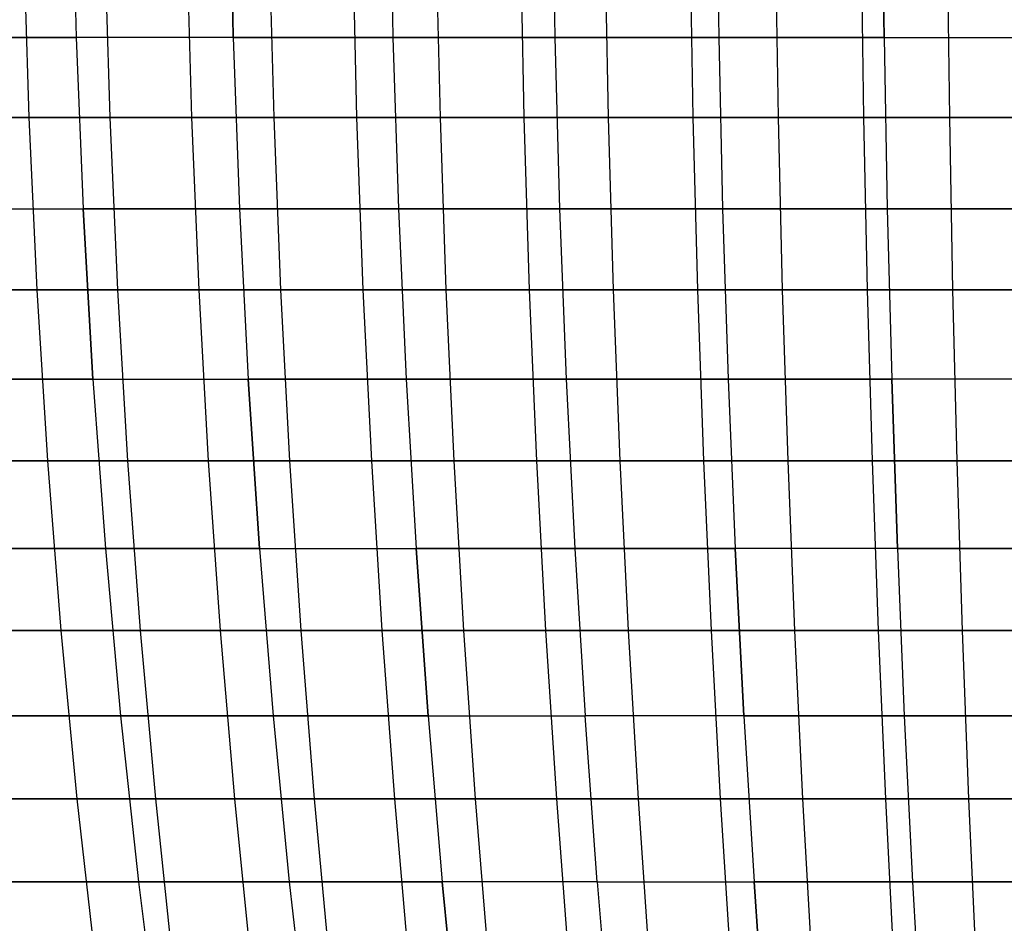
# Model space of a CAD drawing. Extents: x -125 to 125, y -143 to 0.
# Tile 104 of 241: x -22 to -8, y -101 to -88. Entities that reach past the tile are written whole.
import ezdxf

# ---------------------------------------------------------------- set-up
doc = ezdxf.new("R2010")
doc.units = 0
doc.header["$LTSCALE"] = 25.4
doc.layers.get('0').update_dxf_attribs({"linetype": 'CONTINUOUS'})

# ---------------------------------------------------------------- blocks, each defined once
blk = doc.blocks.new('NL2500026672_STL')
at = {"color": 0}
for p, q in [((-21.484, -85.494, 51.866), (-21.422, -87.984, 51.718)), ((-21.484, -85.494, -51.866), (-21.422, -87.984, -51.718)), ((-21.484, -85.494, 51.866), (-21.422, -87.984, 51.718)), ((-21.484, -85.494, -51.866), (-21.422, -87.984, -51.718)), ((-19.201, -85.494, 52.754), (-19.146, -87.984, 52.603)), ((-19.146, -87.984, -52.603), (-19.201, -85.494, -52.754)), ((-19.146, -87.984, -52.603), (-19.201, -85.494, -52.754)), ((-19.201, -85.494, 52.754), (-19.146, -87.984, 52.603)), ((-16.881, -85.494, 53.541), (-16.833, -87.984, 53.388)), ((-16.881, -85.494, 53.541), (-16.833, -87.984, 53.388)), ((-16.881, -85.494, -53.541), (-16.833, -87.984, -53.388)), ((-16.881, -85.494, -53.541), (-16.833, -87.984, -53.388)), ((-14.53, -85.494, 54.227), (-14.488, -87.984, 54.071)), ((-14.53, -85.494, 54.227), (-14.488, -87.984, 54.071)), ((-14.53, -85.494, -54.227), (-14.488, -87.984, -54.071)), ((-14.53, -85.494, -54.227), (-14.488, -87.984, -54.071)), ((-12.151, -85.494, 54.809), (-12.116, -87.984, 54.652)), ((-12.151, -85.494, 54.809), (-12.116, -87.984, 54.652)), ((-12.151, -85.494, -54.809), (-12.116, -87.984, -54.652)), ((-12.151, -85.494, -54.809), (-12.116, -87.984, -54.652)), ((-9.721, -87.984, 55.128), (-9.749, -85.494, 55.287)), ((-9.721, -87.984, 55.128), (-9.749, -85.494, 55.287)), ((-9.749, -85.494, -55.287), (-9.721, -87.984, -55.128)), ((-9.749, -85.494, -55.287), (-9.721, -87.984, -55.128)), ((-22.185, -86.636, -55.621), (-22.107, -89.141, -55.426)), ((-22.185, -86.636, -55.621), (-22.107, -89.141, -55.426)), ((-21.007, -86.636, 56.076), (-20.934, -89.141, 55.88)), ((-21.007, -86.636, 56.076), (-20.934, -89.141, 55.88)), ((-19.82, -86.636, -56.507), (-19.751, -89.141, -56.309)), ((-19.82, -86.636, -56.507), (-19.751, -89.141, -56.309)), ((-18.625, -86.636, 56.912), (-18.559, -89.141, 56.713)), ((-18.625, -86.636, 56.912), (-18.559, -89.141, 56.713)), ((-17.421, -86.636, -57.292), (-17.36, -89.141, -57.091)), ((-17.421, -86.636, -57.292), (-17.36, -89.141, -57.091)), ((-16.209, -86.636, 57.647), (-16.152, -89.141, 57.445)), ((-16.209, -86.636, 57.647), (-16.152, -89.141, 57.445)), ((-14.99, -86.636, -57.976), (-14.937, -89.141, -57.772)), ((-14.99, -86.636, -57.976), (-14.937, -89.141, -57.772)), ((-13.764, -86.636, 58.279), (-13.716, -89.141, 58.074)), ((-13.764, -86.636, 58.279), (-13.716, -89.141, 58.074)), ((-12.533, -86.636, -58.556), (-12.489, -89.141, -58.351)), ((-12.533, -86.636, -58.556), (-12.489, -89.141, -58.351)), ((-11.295, -86.636, 58.807), (-11.256, -89.141, 58.601)), ((-11.295, -86.636, 58.807), (-11.256, -89.141, 58.601)), ((-10.053, -86.636, -59.032), (-10.018, -89.141, -58.825)), ((-10.053, -86.636, -59.032), (-10.018, -89.141, -58.825)), ((-8.806, -86.636, 59.231), (-8.775, -89.141, 59.023)), ((-8.806, -86.636, 59.231), (-8.775, -89.141, 59.023)), ((-21.422, -87.984, 51.718), (-23.658, -87.984, 50.734)), ((-21.422, -87.984, 51.718), (-23.658, -87.984, 50.734)), ((-23.658, -87.984, -50.734), (-21.422, -87.984, -51.718)), ((-23.658, -87.984, -50.734), (-21.422, -87.984, -51.718)), ((-21.422, -87.984, -51.718), (-21.321, -90.464, -51.472)), ((-19.146, -87.984, -52.603), (-21.422, -87.984, -51.718)), ((-21.422, -87.984, 51.718), (-21.321, -90.464, 51.472)), ((-21.422, -87.984, 51.718), (-21.321, -90.464, 51.472)), ((-19.146, -87.984, 52.603), (-21.422, -87.984, 51.718)), ((-19.146, -87.984, -52.603), (-21.422, -87.984, -51.718)), ((-19.146, -87.984, 52.603), (-21.422, -87.984, 51.718)), ((-21.422, -87.984, -51.718), (-21.321, -90.464, -51.472)), ((-19.146, -87.984, -52.603), (-19.055, -90.464, -52.353)), ((-16.833, -87.984, 53.388), (-19.146, -87.984, 52.603)), ((-19.146, -87.984, 52.603), (-19.055, -90.464, 52.353)), ((-19.146, -87.984, -52.603), (-16.833, -87.984, -53.388)), ((-19.146, -87.984, -52.603), (-19.055, -90.464, -52.353)), ((-19.146, -87.984, -52.603), (-16.833, -87.984, -53.388)), ((-19.146, -87.984, 52.603), (-19.055, -90.464, 52.353)), ((-16.833, -87.984, 53.388), (-19.146, -87.984, 52.603)), ((-14.488, -87.984, 54.071), (-16.833, -87.984, 53.388)), ((-16.833, -87.984, 53.388), (-16.753, -90.464, 53.135)), ((-14.488, -87.984, 54.071), (-16.833, -87.984, 53.388)), ((-16.833, -87.984, -53.388), (-14.488, -87.984, -54.071)), ((-16.833, -87.984, -53.388), (-16.753, -90.464, -53.135)), ((-16.833, -87.984, -53.388), (-16.753, -90.464, -53.135)), ((-16.833, -87.984, -53.388), (-14.488, -87.984, -54.071)), ((-16.833, -87.984, 53.388), (-16.753, -90.464, 53.135)), ((-12.116, -87.984, 54.652), (-14.488, -87.984, 54.071)), ((-14.488, -87.984, 54.071), (-14.42, -90.464, 53.815)), ((-12.116, -87.984, 54.652), (-14.488, -87.984, 54.071)), ((-14.488, -87.984, 54.071), (-14.42, -90.464, 53.815)), ((-14.488, -87.984, -54.071), (-12.116, -87.984, -54.652)), ((-14.488, -87.984, -54.071), (-14.42, -90.464, -53.815)), ((-14.488, -87.984, -54.071), (-14.42, -90.464, -53.815)), ((-14.488, -87.984, -54.071), (-12.116, -87.984, -54.652)), ((-9.721, -87.984, 55.128), (-12.116, -87.984, 54.652)), ((-12.116, -87.984, 54.652), (-12.059, -90.464, 54.393)), ((-9.721, -87.984, 55.128), (-12.116, -87.984, 54.652)), ((-12.116, -87.984, 54.652), (-12.059, -90.464, 54.393)), ((-12.116, -87.984, -54.652), (-9.721, -87.984, -55.128)), ((-12.116, -87.984, -54.652), (-12.059, -90.464, -54.393)), ((-12.116, -87.984, -54.652), (-12.059, -90.464, -54.393)), ((-12.116, -87.984, -54.652), (-9.721, -87.984, -55.128)), ((-9.721, -87.984, 55.128), (-7.307, -87.984, 55.5)), ((-9.721, -87.984, 55.128), (-9.675, -90.464, 54.867)), ((-9.721, -87.984, 55.128), (-9.675, -90.464, 54.867)), ((-9.721, -87.984, 55.128), (-7.307, -87.984, 55.5)), ((-9.721, -87.984, -55.128), (-7.307, -87.984, -55.5)), ((-9.721, -87.984, -55.128), (-9.675, -90.464, -54.867)), ((-9.721, -87.984, -55.128), (-7.307, -87.984, -55.5)), ((-9.721, -87.984, -55.128), (-9.675, -90.464, -54.867)), ((-22.107, -89.141, -55.426), (-24.424, -89.141, -54.445)), ((-22.107, -89.141, -55.426), (-24.424, -89.141, -54.445)), ((-23.271, -89.141, 54.948), (-20.934, -89.141, 55.88)), ((-23.271, -89.141, 54.948), (-20.934, -89.141, 55.88)), ((-19.751, -89.141, -56.309), (-22.107, -89.141, -55.426)), ((-22.107, -89.141, -55.426), (-21.99, -91.635, -55.134)), ((-19.751, -89.141, -56.309), (-22.107, -89.141, -55.426)), ((-22.107, -89.141, -55.426), (-21.99, -91.635, -55.134)), ((-20.934, -89.141, 55.88), (-18.559, -89.141, 56.713)), ((-20.934, -89.141, 55.88), (-18.559, -89.141, 56.713)), ((-20.934, -89.141, 55.88), (-20.823, -91.635, 55.585)), ((-20.934, -89.141, 55.88), (-20.823, -91.635, 55.585)), ((-17.36, -89.141, -57.091), (-19.751, -89.141, -56.309)), ((-19.751, -89.141, -56.309), (-19.647, -91.635, -56.012)), ((-17.36, -89.141, -57.091), (-19.751, -89.141, -56.309)), ((-19.751, -89.141, -56.309), (-19.647, -91.635, -56.012)), ((-18.559, -89.141, 56.713), (-16.152, -89.141, 57.445)), ((-18.559, -89.141, 56.713), (-16.152, -89.141, 57.445)), ((-18.559, -89.141, 56.713), (-18.461, -91.635, 56.413)), ((-18.559, -89.141, 56.713), (-18.461, -91.635, 56.413)), ((-14.937, -89.141, -57.772), (-17.36, -89.141, -57.091)), ((-17.36, -89.141, -57.091), (-17.268, -91.635, -56.79)), ((-14.937, -89.141, -57.772), (-17.36, -89.141, -57.091)), ((-17.36, -89.141, -57.091), (-17.268, -91.635, -56.79)), ((-16.152, -89.141, 57.445), (-13.716, -89.141, 58.074)), ((-16.152, -89.141, 57.445), (-13.716, -89.141, 58.074)), ((-16.152, -89.141, 57.445), (-16.067, -91.635, 57.142)), ((-16.152, -89.141, 57.445), (-16.067, -91.635, 57.142)), ((-12.489, -89.141, -58.351), (-14.937, -89.141, -57.772)), ((-14.937, -89.141, -57.772), (-14.859, -91.635, -57.468)), ((-12.489, -89.141, -58.351), (-14.937, -89.141, -57.772)), ((-14.937, -89.141, -57.772), (-14.859, -91.635, -57.468)), ((-13.716, -89.141, 58.074), (-11.256, -89.141, 58.601)), ((-13.716, -89.141, 58.074), (-11.256, -89.141, 58.601)), ((-13.716, -89.141, 58.074), (-13.644, -91.635, 57.768)), ((-13.716, -89.141, 58.074), (-13.644, -91.635, 57.768)), ((-10.018, -89.141, -58.825), (-12.489, -89.141, -58.351)), ((-12.489, -89.141, -58.351), (-12.423, -91.635, -58.043)), ((-10.018, -89.141, -58.825), (-12.489, -89.141, -58.351)), ((-12.489, -89.141, -58.351), (-12.423, -91.635, -58.043)), ((-11.256, -89.141, 58.601), (-8.775, -89.141, 59.023)), ((-11.256, -89.141, 58.601), (-8.775, -89.141, 59.023)), ((-11.256, -89.141, 58.601), (-11.196, -91.635, 58.292)), ((-11.256, -89.141, 58.601), (-11.196, -91.635, 58.292)), ((-7.529, -89.141, -59.195), (-10.018, -89.141, -58.825)), ((-10.018, -89.141, -58.825), (-9.965, -91.635, -58.515)), ((-7.529, -89.141, -59.195), (-10.018, -89.141, -58.825)), ((-10.018, -89.141, -58.825), (-9.965, -91.635, -58.515)), ((-8.775, -89.141, 59.023), (-6.279, -89.141, 59.341)), ((-8.775, -89.141, 59.023), (-6.279, -89.141, 59.341)), ((-8.775, -89.141, 59.023), (-8.729, -91.635, 58.712)), ((-8.775, -89.141, 59.023), (-8.729, -91.635, 58.712)), ((-23.545, -90.464, 50.493), (-21.321, -90.464, 51.472)), ((-23.545, -90.464, 50.493), (-21.321, -90.464, 51.472)), ((-23.545, -90.464, -50.493), (-21.321, -90.464, -51.472)), ((-23.545, -90.464, -50.493), (-21.321, -90.464, -51.472)), ((-21.321, -90.464, -51.472), (-19.055, -90.464, -52.353)), ((-19.055, -90.464, 52.353), (-21.321, -90.464, 51.472)), ((-21.179, -92.931, 51.13), (-21.321, -90.464, 51.472)), ((-19.055, -90.464, 52.353), (-21.321, -90.464, 51.472)), ((-21.179, -92.931, 51.13), (-21.321, -90.464, 51.472)), ((-21.321, -90.464, -51.472), (-21.179, -92.931, -51.13)), ((-21.321, -90.464, -51.472), (-19.055, -90.464, -52.353)), ((-21.321, -90.464, -51.472), (-21.179, -92.931, -51.13)), ((-19.055, -90.464, 52.353), (-18.928, -92.931, 52.005)), ((-19.055, -90.464, 52.353), (-18.928, -92.931, 52.005)), ((-16.753, -90.464, 53.135), (-19.055, -90.464, 52.353)), ((-19.055, -90.464, -52.353), (-16.753, -90.464, -53.135)), ((-19.055, -90.464, -52.353), (-18.928, -92.931, -52.005)), ((-19.055, -90.464, -52.353), (-18.928, -92.931, -52.005)), ((-19.055, -90.464, -52.353), (-16.753, -90.464, -53.135)), ((-16.753, -90.464, 53.135), (-19.055, -90.464, 52.353)), ((-14.42, -90.464, 53.815), (-16.753, -90.464, 53.135)), ((-16.753, -90.464, 53.135), (-16.642, -92.931, 52.782)), ((-16.753, -90.464, -53.135), (-14.42, -90.464, -53.815)), ((-16.753, -90.464, -53.135), (-16.642, -92.931, -52.782)), ((-16.753, -90.464, -53.135), (-16.642, -92.931, -52.782)), ((-16.753, -90.464, -53.135), (-14.42, -90.464, -53.815)), ((-16.753, -90.464, 53.135), (-16.642, -92.931, 52.782)), ((-14.42, -90.464, 53.815), (-16.753, -90.464, 53.135)), ((-12.059, -90.464, 54.393), (-14.42, -90.464, 53.815)), ((-14.42, -90.464, 53.815), (-14.324, -92.931, 53.457)), ((-12.059, -90.464, 54.393), (-14.42, -90.464, 53.815)), ((-14.42, -90.464, -53.815), (-12.059, -90.464, -54.393)), ((-14.42, -90.464, -53.815), (-14.324, -92.931, -53.457)), ((-14.42, -90.464, 53.815), (-14.324, -92.931, 53.457)), ((-14.42, -90.464, -53.815), (-14.324, -92.931, -53.457)), ((-14.42, -90.464, -53.815), (-12.059, -90.464, -54.393)), ((-9.675, -90.464, 54.867), (-12.059, -90.464, 54.393)), ((-12.059, -90.464, 54.393), (-11.978, -92.931, 54.031)), ((-9.675, -90.464, 54.867), (-12.059, -90.464, 54.393)), ((-12.059, -90.464, 54.393), (-11.978, -92.931, 54.031)), ((-12.059, -90.464, -54.393), (-9.675, -90.464, -54.867)), ((-12.059, -90.464, -54.393), (-11.978, -92.931, -54.031)), ((-12.059, -90.464, -54.393), (-9.675, -90.464, -54.867)), ((-12.059, -90.464, -54.393), (-11.978, -92.931, -54.031)), ((-7.272, -90.464, 55.237), (-9.675, -90.464, 54.867)), ((-9.675, -90.464, 54.867), (-9.61, -92.931, 54.502)), ((-7.272, -90.464, 55.237), (-9.675, -90.464, 54.867)), ((-9.675, -90.464, 54.867), (-9.61, -92.931, 54.502)), ((-9.675, -90.464, -54.867), (-7.272, -90.464, -55.237)), ((-9.675, -90.464, -54.867), (-9.61, -92.931, -54.502)), ((-9.675, -90.464, -54.867), (-7.272, -90.464, -55.237)), ((-9.675, -90.464, -54.867), (-9.61, -92.931, -54.502)), ((-21.99, -91.635, -55.134), (-24.295, -91.635, -54.158)), ((-21.99, -91.635, -55.134), (-24.295, -91.635, -54.158)), ((-23.148, -91.635, 54.658), (-20.823, -91.635, 55.585)), ((-23.148, -91.635, 54.658), (-20.823, -91.635, 55.585)), ((-19.647, -91.635, -56.012), (-21.99, -91.635, -55.134)), ((-21.99, -91.635, -55.134), (-21.835, -94.113, -54.745)), ((-19.647, -91.635, -56.012), (-21.99, -91.635, -55.134)), ((-21.99, -91.635, -55.134), (-21.835, -94.113, -54.745)), ((-20.823, -91.635, 55.585), (-18.461, -91.635, 56.413)), ((-20.823, -91.635, 55.585), (-18.461, -91.635, 56.413)), ((-20.823, -91.635, 55.585), (-20.676, -94.113, 55.193)), ((-20.823, -91.635, 55.585), (-20.676, -94.113, 55.193)), ((-17.268, -91.635, -56.79), (-19.647, -91.635, -56.012)), ((-19.647, -91.635, -56.012), (-19.508, -94.113, -55.616)), ((-17.268, -91.635, -56.79), (-19.647, -91.635, -56.012)), ((-19.647, -91.635, -56.012), (-19.508, -94.113, -55.616)), ((-18.461, -91.635, 56.413), (-16.067, -91.635, 57.142)), ((-18.461, -91.635, 56.413), (-16.067, -91.635, 57.142)), ((-18.461, -91.635, 56.413), (-18.331, -94.113, 56.015)), ((-18.461, -91.635, 56.413), (-18.331, -94.113, 56.015)), ((-14.859, -91.635, -57.468), (-17.268, -91.635, -56.79)), ((-17.268, -91.635, -56.79), (-17.146, -94.113, -56.389)), ((-14.859, -91.635, -57.468), (-17.268, -91.635, -56.79)), ((-17.268, -91.635, -56.79), (-17.146, -94.113, -56.389)), ((-16.067, -91.635, 57.142), (-13.644, -91.635, 57.768)), ((-16.067, -91.635, 57.142), (-13.644, -91.635, 57.768)), ((-16.067, -91.635, 57.142), (-15.953, -94.113, 56.738)), ((-16.067, -91.635, 57.142), (-15.953, -94.113, 56.738)), ((-12.423, -91.635, -58.043), (-14.859, -91.635, -57.468)), ((-14.859, -91.635, -57.468), (-14.754, -94.113, -57.062)), ((-12.423, -91.635, -58.043), (-14.859, -91.635, -57.468)), ((-14.859, -91.635, -57.468), (-14.754, -94.113, -57.062)), ((-13.644, -91.635, 57.768), (-11.196, -91.635, 58.292)), ((-13.644, -91.635, 57.768), (-11.196, -91.635, 58.292)), ((-13.644, -91.635, 57.768), (-13.547, -94.113, 57.36)), ((-13.644, -91.635, 57.768), (-13.547, -94.113, 57.36)), ((-9.965, -91.635, -58.515), (-12.423, -91.635, -58.043)), ((-12.423, -91.635, -58.043), (-12.335, -94.113, -57.633)), ((-9.965, -91.635, -58.515), (-12.423, -91.635, -58.043)), ((-12.423, -91.635, -58.043), (-12.335, -94.113, -57.633)), ((-11.196, -91.635, 58.292), (-8.729, -91.635, 58.712)), ((-11.196, -91.635, 58.292), (-8.729, -91.635, 58.712)), ((-11.196, -91.635, 58.292), (-11.117, -94.113, 57.881)), ((-11.196, -91.635, 58.292), (-11.117, -94.113, 57.881)), ((-7.489, -91.635, -58.883), (-9.965, -91.635, -58.515)), ((-9.965, -91.635, -58.515), (-9.894, -94.113, -58.102)), ((-7.489, -91.635, -58.883), (-9.965, -91.635, -58.515)), ((-9.965, -91.635, -58.515), (-9.894, -94.113, -58.102)), ((-8.729, -91.635, 58.712), (-6.246, -91.635, 59.028)), ((-8.729, -91.635, 58.712), (-6.246, -91.635, 59.028)), ((-8.729, -91.635, 58.712), (-8.667, -94.113, 58.298)), ((-8.729, -91.635, 58.712), (-8.667, -94.113, 58.298)), ((-21.179, -92.931, 51.13), (-23.389, -92.931, 50.158)), ((-21.179, -92.931, 51.13), (-23.389, -92.931, 50.158)), ((-23.389, -92.931, -50.158), (-21.179, -92.931, -51.13)), ((-23.389, -92.931, -50.158), (-21.179, -92.931, -51.13)), ((-21.179, -92.931, 51.13), (-18.928, -92.931, 52.005)), ((-21.179, -92.931, 51.13), (-20.997, -95.38, 50.692)), ((-21.179, -92.931, 51.13), (-20.997, -95.38, 50.692)), ((-21.179, -92.931, 51.13), (-18.928, -92.931, 52.005)), ((-21.179, -92.931, -51.13), (-18.928, -92.931, -52.005)), ((-21.179, -92.931, -51.13), (-20.997, -95.38, -50.692)), ((-21.179, -92.931, -51.13), (-18.928, -92.931, -52.005)), ((-21.179, -92.931, -51.13), (-20.997, -95.38, -50.692)), ((-16.642, -92.931, 52.782), (-18.928, -92.931, 52.005)), ((-18.766, -95.38, 51.56), (-18.928, -92.931, 52.005)), ((-16.642, -92.931, 52.782), (-18.928, -92.931, 52.005)), ((-18.766, -95.38, 51.56), (-18.928, -92.931, 52.005)), ((-18.928, -92.931, -52.005), (-16.642, -92.931, -52.782)), ((-18.928, -92.931, -52.005), (-18.766, -95.38, -51.56)), ((-18.928, -92.931, -52.005), (-18.766, -95.38, -51.56)), ((-18.928, -92.931, -52.005), (-16.642, -92.931, -52.782)), ((-16.642, -92.931, 52.782), (-16.499, -95.38, 52.329)), ((-16.642, -92.931, 52.782), (-16.499, -95.38, 52.329)), ((-14.324, -92.931, 53.457), (-16.642, -92.931, 52.782)), ((-16.642, -92.931, -52.782), (-14.324, -92.931, -53.457)), ((-16.642, -92.931, -52.782), (-16.499, -95.38, -52.329)), ((-14.324, -92.931, 53.457), (-16.642, -92.931, 52.782)), ((-16.642, -92.931, -52.782), (-16.499, -95.38, -52.329)), ((-16.642, -92.931, -52.782), (-14.324, -92.931, -53.457)), ((-11.978, -92.931, 54.031), (-14.324, -92.931, 53.457)), ((-14.324, -92.931, 53.457), (-14.201, -95.38, 52.999)), ((-14.324, -92.931, -53.457), (-11.978, -92.931, -54.031)), ((-14.324, -92.931, -53.457), (-14.201, -95.38, -52.999)), ((-14.324, -92.931, 53.457), (-14.201, -95.38, 52.999)), ((-11.978, -92.931, 54.031), (-14.324, -92.931, 53.457)), ((-14.324, -92.931, -53.457), (-11.978, -92.931, -54.031)), ((-14.324, -92.931, -53.457), (-14.201, -95.38, -52.999)), ((-9.61, -92.931, 54.502), (-11.978, -92.931, 54.031)), ((-11.978, -92.931, 54.031), (-11.876, -95.38, 53.568)), ((-9.61, -92.931, 54.502), (-11.978, -92.931, 54.031)), ((-11.978, -92.931, -54.031), (-9.61, -92.931, -54.502)), ((-11.978, -92.931, -54.031), (-11.876, -95.38, -53.568)), ((-11.978, -92.931, -54.031), (-9.61, -92.931, -54.502)), ((-11.978, -92.931, -54.031), (-11.876, -95.38, -53.568)), ((-11.978, -92.931, 54.031), (-11.876, -95.38, 53.568)), ((-7.224, -92.931, 54.87), (-9.61, -92.931, 54.502)), ((-9.61, -92.931, 54.502), (-9.528, -95.38, 54.035)), ((-7.224, -92.931, 54.87), (-9.61, -92.931, 54.502)), ((-9.61, -92.931, 54.502), (-9.528, -95.38, 54.035)), ((-7.224, -92.931, -54.87), (-9.61, -92.931, -54.502)), ((-9.528, -95.38, -54.035), (-9.61, -92.931, -54.502)), ((-7.224, -92.931, -54.87), (-9.61, -92.931, -54.502)), ((-9.528, -95.38, -54.035), (-9.61, -92.931, -54.502)), ((-21.835, -94.113, -54.745), (-24.124, -94.113, -53.775)), ((-21.835, -94.113, -54.745), (-24.124, -94.113, -53.775)), ((-22.985, -94.113, 54.272), (-20.676, -94.113, 55.193)), ((-22.985, -94.113, 54.272), (-20.676, -94.113, 55.193)), ((-19.508, -94.113, -55.616), (-21.835, -94.113, -54.745)), ((-21.835, -94.113, -54.745), (-21.642, -96.571, -54.26)), ((-19.508, -94.113, -55.616), (-21.835, -94.113, -54.745)), ((-21.835, -94.113, -54.745), (-21.642, -96.571, -54.26)), ((-20.676, -94.113, 55.193), (-18.331, -94.113, 56.015)), ((-20.676, -94.113, 55.193), (-18.331, -94.113, 56.015)), ((-20.676, -94.113, 55.193), (-20.493, -96.571, 54.704)), ((-20.676, -94.113, 55.193), (-20.493, -96.571, 54.704)), ((-17.146, -94.113, -56.389), (-19.508, -94.113, -55.616)), ((-19.508, -94.113, -55.616), (-19.335, -96.571, -55.124)), ((-17.146, -94.113, -56.389), (-19.508, -94.113, -55.616)), ((-19.508, -94.113, -55.616), (-19.335, -96.571, -55.124)), ((-18.331, -94.113, 56.015), (-15.953, -94.113, 56.738)), ((-18.331, -94.113, 56.015), (-15.953, -94.113, 56.738)), ((-18.331, -94.113, 56.015), (-18.169, -96.571, 55.519)), ((-18.331, -94.113, 56.015), (-18.169, -96.571, 55.519)), ((-14.754, -94.113, -57.062), (-17.146, -94.113, -56.389)), ((-17.146, -94.113, -56.389), (-16.994, -96.571, -55.89)), ((-14.754, -94.113, -57.062), (-17.146, -94.113, -56.389)), ((-17.146, -94.113, -56.389), (-16.994, -96.571, -55.89)), ((-15.953, -94.113, 56.738), (-13.547, -94.113, 57.36)), ((-15.953, -94.113, 56.738), (-13.547, -94.113, 57.36)), ((-15.953, -94.113, 56.738), (-15.812, -96.571, 56.236)), ((-15.953, -94.113, 56.738), (-15.812, -96.571, 56.236)), ((-12.335, -94.113, -57.633), (-14.754, -94.113, -57.062)), ((-14.754, -94.113, -57.062), (-14.623, -96.571, -56.556)), ((-12.335, -94.113, -57.633), (-14.754, -94.113, -57.062)), ((-14.754, -94.113, -57.062), (-14.623, -96.571, -56.556)), ((-13.547, -94.113, 57.36), (-11.117, -94.113, 57.881)), ((-13.547, -94.113, 57.36), (-11.117, -94.113, 57.881)), ((-13.547, -94.113, 57.36), (-13.427, -96.571, 56.852)), ((-13.547, -94.113, 57.36), (-13.427, -96.571, 56.852)), ((-9.894, -94.113, -58.102), (-12.335, -94.113, -57.633)), ((-12.335, -94.113, -57.633), (-12.226, -96.571, -57.123)), ((-9.894, -94.113, -58.102), (-12.335, -94.113, -57.633)), ((-12.335, -94.113, -57.633), (-12.226, -96.571, -57.123)), ((-11.117, -94.113, 57.881), (-8.667, -94.113, 58.298)), ((-11.117, -94.113, 57.881), (-8.667, -94.113, 58.298)), ((-11.117, -94.113, 57.881), (-11.019, -96.571, 57.368)), ((-11.117, -94.113, 57.881), (-11.019, -96.571, 57.368)), ((-7.436, -94.113, -58.468), (-9.894, -94.113, -58.102)), ((-9.894, -94.113, -58.102), (-9.807, -96.571, -57.587)), ((-7.436, -94.113, -58.468), (-9.894, -94.113, -58.102)), ((-9.894, -94.113, -58.102), (-9.807, -96.571, -57.587)), ((-8.667, -94.113, 58.298), (-6.202, -94.113, 58.611)), ((-8.667, -94.113, 58.298), (-6.202, -94.113, 58.611)), ((-8.667, -94.113, 58.298), (-8.59, -96.571, 57.781)), ((-8.667, -94.113, 58.298), (-8.59, -96.571, 57.781)), ((-20.997, -95.38, 50.692), (-23.189, -95.38, 49.728)), ((-20.997, -95.38, 50.692), (-23.189, -95.38, 49.728)), ((-23.189, -95.38, -49.728), (-20.997, -95.38, -50.692)), ((-23.189, -95.38, -49.728), (-20.997, -95.38, -50.692)), ((-18.766, -95.38, 51.56), (-20.997, -95.38, 50.692)), ((-20.997, -95.38, 50.692), (-20.777, -97.807, 50.159)), ((-18.766, -95.38, 51.56), (-20.997, -95.38, 50.692)), ((-20.997, -95.38, 50.692), (-20.777, -97.807, 50.159)), ((-20.997, -95.38, -50.692), (-18.766, -95.38, -51.56)), ((-20.997, -95.38, -50.692), (-20.777, -97.807, -50.159)), ((-20.997, -95.38, -50.692), (-18.766, -95.38, -51.56)), ((-20.997, -95.38, -50.692), (-20.777, -97.807, -50.159)), ((-18.766, -95.38, 51.56), (-16.499, -95.38, 52.329)), ((-18.766, -95.38, 51.56), (-18.569, -97.807, 51.017)), ((-18.766, -95.38, 51.56), (-18.569, -97.807, 51.017)), ((-18.766, -95.38, 51.56), (-16.499, -95.38, 52.329)), ((-18.766, -95.38, -51.56), (-16.499, -95.38, -52.329)), ((-18.766, -95.38, -51.56), (-18.569, -97.807, -51.017)), ((-18.766, -95.38, -51.56), (-18.569, -97.807, -51.017)), ((-18.766, -95.38, -51.56), (-16.499, -95.38, -52.329)), ((-14.201, -95.38, 52.999), (-16.499, -95.38, 52.329)), ((-16.326, -97.807, 51.779), (-16.499, -95.38, 52.329)), ((-14.201, -95.38, 52.999), (-16.499, -95.38, 52.329)), ((-16.326, -97.807, 51.779), (-16.499, -95.38, 52.329)), ((-16.499, -95.38, -52.329), (-14.201, -95.38, -52.999)), ((-16.499, -95.38, -52.329), (-16.326, -97.807, -51.779)), ((-16.499, -95.38, -52.329), (-14.201, -95.38, -52.999)), ((-16.499, -95.38, -52.329), (-16.326, -97.807, -51.779)), ((-14.201, -95.38, 52.999), (-14.052, -97.807, 52.442)), ((-14.201, -95.38, 52.999), (-14.052, -97.807, 52.442)), ((-11.876, -95.38, 53.568), (-14.201, -95.38, 52.999)), ((-14.201, -95.38, -52.999), (-11.876, -95.38, -53.568)), ((-14.201, -95.38, -52.999), (-14.052, -97.807, -52.442)), ((-14.201, -95.38, -52.999), (-11.876, -95.38, -53.568)), ((-14.201, -95.38, -52.999), (-14.052, -97.807, -52.442)), ((-11.876, -95.38, 53.568), (-14.201, -95.38, 52.999)), ((-9.528, -95.38, 54.035), (-11.876, -95.38, 53.568)), ((-11.876, -95.38, 53.568), (-11.751, -97.807, 53.005)), ((-9.528, -95.38, -54.035), (-11.876, -95.38, -53.568)), ((-11.751, -97.807, -53.005), (-11.876, -95.38, -53.568)), ((-9.528, -95.38, -54.035), (-11.876, -95.38, -53.568)), ((-11.751, -97.807, -53.005), (-11.876, -95.38, -53.568)), ((-11.876, -95.38, 53.568), (-11.751, -97.807, 53.005)), ((-9.528, -95.38, 54.035), (-11.876, -95.38, 53.568)), ((-7.162, -95.38, 54.399), (-9.528, -95.38, 54.035)), ((-9.528, -95.38, 54.035), (-9.428, -97.807, 53.467)), ((-7.162, -95.38, 54.399), (-9.528, -95.38, 54.035)), ((-9.528, -95.38, -54.035), (-7.162, -95.38, -54.399)), ((-9.528, -95.38, -54.035), (-9.428, -97.807, -53.467)), ((-9.528, -95.38, -54.035), (-7.162, -95.38, -54.399)), ((-9.528, -95.38, -54.035), (-9.428, -97.807, -53.467)), ((-9.528, -95.38, 54.035), (-9.428, -97.807, 53.467)), ((-21.642, -96.571, -54.26), (-23.91, -96.571, -53.299)), ((-21.642, -96.571, -54.26), (-23.91, -96.571, -53.299)), ((-22.781, -96.571, 53.791), (-20.493, -96.571, 54.704)), ((-22.781, -96.571, 53.791), (-20.493, -96.571, 54.704)), ((-19.335, -96.571, -55.124), (-21.642, -96.571, -54.26)), ((-21.642, -96.571, -54.26), (-21.41, -99.006, -53.679)), ((-19.335, -96.571, -55.124), (-21.642, -96.571, -54.26)), ((-21.642, -96.571, -54.26), (-21.41, -99.006, -53.679)), ((-20.493, -96.571, 54.704), (-18.169, -96.571, 55.519)), ((-20.493, -96.571, 54.704), (-18.169, -96.571, 55.519)), ((-20.493, -96.571, 54.704), (-20.274, -99.006, 54.119)), ((-20.493, -96.571, 54.704), (-20.274, -99.006, 54.119)), ((-16.994, -96.571, -55.89), (-19.335, -96.571, -55.124)), ((-19.335, -96.571, -55.124), (-19.128, -99.006, -54.534)), ((-16.994, -96.571, -55.89), (-19.335, -96.571, -55.124)), ((-19.335, -96.571, -55.124), (-19.128, -99.006, -54.534)), ((-18.169, -96.571, 55.519), (-15.812, -96.571, 56.236)), ((-18.169, -96.571, 55.519), (-15.812, -96.571, 56.236)), ((-18.169, -96.571, 55.519), (-17.974, -99.006, 54.925)), ((-18.169, -96.571, 55.519), (-17.974, -99.006, 54.925)), ((-14.623, -96.571, -56.556), (-16.994, -96.571, -55.89)), ((-16.994, -96.571, -55.89), (-16.812, -99.006, -55.292)), ((-14.623, -96.571, -56.556), (-16.994, -96.571, -55.89)), ((-16.994, -96.571, -55.89), (-16.812, -99.006, -55.292)), ((-15.812, -96.571, 56.236), (-13.427, -96.571, 56.852)), ((-15.812, -96.571, 56.236), (-13.427, -96.571, 56.852)), ((-15.812, -96.571, 56.236), (-15.643, -99.006, 55.634)), ((-15.812, -96.571, 56.236), (-15.643, -99.006, 55.634)), ((-12.226, -96.571, -57.123), (-14.623, -96.571, -56.556)), ((-14.623, -96.571, -56.556), (-14.467, -99.006, -55.952)), ((-12.226, -96.571, -57.123), (-14.623, -96.571, -56.556)), ((-14.623, -96.571, -56.556), (-14.467, -99.006, -55.952)), ((-13.427, -96.571, 56.852), (-11.019, -96.571, 57.368)), ((-13.427, -96.571, 56.852), (-11.019, -96.571, 57.368)), ((-13.427, -96.571, 56.852), (-13.284, -99.006, 56.244)), ((-13.427, -96.571, 56.852), (-13.284, -99.006, 56.244)), ((-9.807, -96.571, -57.587), (-12.226, -96.571, -57.123)), ((-12.226, -96.571, -57.123), (-12.095, -99.006, -56.512)), ((-9.807, -96.571, -57.587), (-12.226, -96.571, -57.123)), ((-12.226, -96.571, -57.123), (-12.095, -99.006, -56.512)), ((-11.019, -96.571, 57.368), (-8.59, -96.571, 57.781)), ((-11.019, -96.571, 57.368), (-8.59, -96.571, 57.781)), ((-11.019, -96.571, 57.368), (-10.901, -99.006, 56.754)), ((-11.019, -96.571, 57.368), (-10.901, -99.006, 56.754)), ((-7.37, -96.571, -57.949), (-9.807, -96.571, -57.587)), ((-9.807, -96.571, -57.587), (-9.702, -99.006, -56.971)), ((-7.37, -96.571, -57.949), (-9.807, -96.571, -57.587)), ((-9.807, -96.571, -57.587), (-9.702, -99.006, -56.971)), ((-8.59, -96.571, 57.781), (-6.147, -96.571, 58.092)), ((-8.59, -96.571, 57.781), (-6.147, -96.571, 58.092)), ((-8.59, -96.571, 57.781), (-8.499, -99.006, 57.163)), ((-8.59, -96.571, 57.781), (-8.499, -99.006, 57.163)), ((-20.777, -97.807, 50.159), (-22.945, -97.807, 49.205)), ((-20.777, -97.807, 50.159), (-22.945, -97.807, 49.205)), ((-22.945, -97.807, -49.205), (-20.777, -97.807, -50.159)), ((-22.945, -97.807, -49.205), (-20.777, -97.807, -50.159)), ((-18.569, -97.807, 51.017), (-20.777, -97.807, 50.159)), ((-20.777, -97.807, 50.159), (-20.517, -100.208, 49.531)), ((-18.569, -97.807, 51.017), (-20.777, -97.807, 50.159)), ((-20.777, -97.807, 50.159), (-20.517, -100.208, 49.531)), ((-20.777, -97.807, -50.159), (-18.569, -97.807, -51.017)), ((-20.777, -97.807, -50.159), (-20.517, -100.208, -49.531)), ((-20.777, -97.807, -50.159), (-18.569, -97.807, -51.017)), ((-20.777, -97.807, -50.159), (-20.517, -100.208, -49.531)), ((-16.326, -97.807, 51.779), (-18.569, -97.807, 51.017)), ((-18.569, -97.807, 51.017), (-18.336, -100.208, 50.379)), ((-16.326, -97.807, 51.779), (-18.569, -97.807, 51.017)), ((-18.569, -97.807, 51.017), (-18.336, -100.208, 50.379)), ((-18.569, -97.807, -51.017), (-16.326, -97.807, -51.779)), ((-18.569, -97.807, -51.017), (-18.336, -100.208, -50.379)), ((-18.569, -97.807, -51.017), (-16.326, -97.807, -51.779)), ((-18.569, -97.807, -51.017), (-18.336, -100.208, -50.379)), ((-16.326, -97.807, 51.779), (-14.052, -97.807, 52.442)), ((-16.326, -97.807, 51.779), (-16.122, -100.208, 51.131)), ((-16.326, -97.807, 51.779), (-16.122, -100.208, 51.131)), ((-16.326, -97.807, 51.779), (-14.052, -97.807, 52.442)), ((-16.326, -97.807, -51.779), (-14.052, -97.807, -52.442)), ((-16.326, -97.807, -51.779), (-16.122, -100.208, -51.131)), ((-16.326, -97.807, -51.779), (-14.052, -97.807, -52.442)), ((-16.326, -97.807, -51.779), (-16.122, -100.208, -51.131)), ((-11.751, -97.807, 53.005), (-14.052, -97.807, 52.442)), ((-13.876, -100.208, 51.785), (-14.052, -97.807, 52.442)), ((-11.751, -97.807, 53.005), (-14.052, -97.807, 52.442)), ((-13.876, -100.208, 51.785), (-14.052, -97.807, 52.442)), ((-11.751, -97.807, -53.005), (-14.052, -97.807, -52.442)), ((-13.876, -100.208, -51.785), (-14.052, -97.807, -52.442)), ((-11.751, -97.807, -53.005), (-14.052, -97.807, -52.442)), ((-13.876, -100.208, -51.785), (-14.052, -97.807, -52.442)), ((-11.751, -97.807, 53.005), (-11.604, -100.208, 52.341)), ((-11.751, -97.807, 53.005), (-11.604, -100.208, 52.341)), ((-9.428, -97.807, 53.467), (-11.751, -97.807, 53.005)), ((-11.751, -97.807, -53.005), (-9.428, -97.807, -53.467)), ((-11.751, -97.807, -53.005), (-11.604, -100.208, -52.341)), ((-11.751, -97.807, -53.005), (-9.428, -97.807, -53.467)), ((-11.751, -97.807, -53.005), (-11.604, -100.208, -52.341)), ((-9.428, -97.807, 53.467), (-11.751, -97.807, 53.005)), ((-7.086, -97.807, 53.827), (-9.428, -97.807, 53.467)), ((-9.428, -97.807, 53.467), (-9.31, -100.208, 52.798)), ((-9.428, -97.807, -53.467), (-7.086, -97.807, -53.827)), ((-9.428, -97.807, -53.467), (-9.31, -100.208, -52.798)), ((-9.428, -97.807, -53.467), (-9.31, -100.208, -52.798)), ((-9.428, -97.807, -53.467), (-7.086, -97.807, -53.827)), ((-9.428, -97.807, 53.467), (-9.31, -100.208, 52.798)), ((-7.086, -97.807, 53.827), (-9.428, -97.807, 53.467)), ((-21.41, -99.006, -53.679), (-23.654, -99.006, -52.729)), ((-21.41, -99.006, -53.679), (-23.654, -99.006, -52.729)), ((-22.537, -99.006, 53.216), (-20.274, -99.006, 54.119)), ((-22.537, -99.006, 53.216), (-20.274, -99.006, 54.119)), ((-19.128, -99.006, -54.534), (-21.41, -99.006, -53.679)), ((-21.41, -99.006, -53.679), (-21.141, -101.412, -53.005)), ((-19.128, -99.006, -54.534), (-21.41, -99.006, -53.679)), ((-21.41, -99.006, -53.679), (-21.141, -101.412, -53.005)), ((-20.274, -99.006, 54.119), (-17.974, -99.006, 54.925)), ((-20.274, -99.006, 54.119), (-17.974, -99.006, 54.925)), ((-20.274, -99.006, 54.119), (-20.019, -101.412, 53.439)), ((-20.274, -99.006, 54.119), (-20.019, -101.412, 53.439)), ((-16.812, -99.006, -55.292), (-19.128, -99.006, -54.534)), ((-19.128, -99.006, -54.534), (-18.888, -101.412, -53.849)), ((-16.812, -99.006, -55.292), (-19.128, -99.006, -54.534)), ((-19.128, -99.006, -54.534), (-18.888, -101.412, -53.849)), ((-17.974, -99.006, 54.925), (-15.643, -99.006, 55.634)), ((-17.974, -99.006, 54.925), (-15.643, -99.006, 55.634)), ((-17.974, -99.006, 54.925), (-17.749, -101.412, 54.235)), ((-17.974, -99.006, 54.925), (-17.749, -101.412, 54.235)), ((-14.467, -99.006, -55.952), (-16.812, -99.006, -55.292)), ((-16.812, -99.006, -55.292), (-16.601, -101.412, -54.597)), ((-14.467, -99.006, -55.952), (-16.812, -99.006, -55.292)), ((-16.812, -99.006, -55.292), (-16.601, -101.412, -54.597)), ((-15.643, -99.006, 55.634), (-13.284, -99.006, 56.244)), ((-15.643, -99.006, 55.634), (-13.284, -99.006, 56.244)), ((-15.643, -99.006, 55.634), (-15.446, -101.412, 54.935)), ((-15.643, -99.006, 55.634), (-15.446, -101.412, 54.935)), ((-12.095, -99.006, -56.512), (-14.467, -99.006, -55.952)), ((-14.467, -99.006, -55.952), (-14.285, -101.412, -55.249)), ((-12.095, -99.006, -56.512), (-14.467, -99.006, -55.952)), ((-14.467, -99.006, -55.952), (-14.285, -101.412, -55.249)), ((-13.284, -99.006, 56.244), (-10.901, -99.006, 56.754)), ((-13.284, -99.006, 56.244), (-10.901, -99.006, 56.754)), ((-13.284, -99.006, 56.244), (-13.117, -101.412, 55.537)), ((-13.284, -99.006, 56.244), (-13.117, -101.412, 55.537)), ((-9.702, -99.006, -56.971), (-12.095, -99.006, -56.512)), ((-12.095, -99.006, -56.512), (-11.943, -101.412, -55.802)), ((-9.702, -99.006, -56.971), (-12.095, -99.006, -56.512)), ((-12.095, -99.006, -56.512), (-11.943, -101.412, -55.802)), ((-10.901, -99.006, 56.754), (-8.499, -99.006, 57.163)), ((-10.901, -99.006, 56.754), (-8.499, -99.006, 57.163)), ((-10.901, -99.006, 56.754), (-10.764, -101.412, 56.041)), ((-10.901, -99.006, 56.754), (-10.764, -101.412, 56.041)), ((-7.292, -99.006, -57.33), (-9.702, -99.006, -56.971)), ((-9.702, -99.006, -56.971), (-9.58, -101.412, -56.255)), ((-7.292, -99.006, -57.33), (-9.702, -99.006, -56.971)), ((-9.702, -99.006, -56.971), (-9.58, -101.412, -56.255)), ((-8.499, -99.006, 57.163), (-6.081, -99.006, 57.471)), ((-8.499, -99.006, 57.163), (-6.081, -99.006, 57.471)), ((-8.499, -99.006, 57.163), (-8.392, -101.412, 56.445)), ((-8.499, -99.006, 57.163), (-8.392, -101.412, 56.445)), ((-20.517, -100.208, 49.531), (-22.658, -100.208, 48.589)), ((-20.517, -100.208, 49.531), (-22.658, -100.208, 48.589)), ((-22.658, -100.208, -48.589), (-20.517, -100.208, -49.531)), ((-22.658, -100.208, -48.589), (-20.517, -100.208, -49.531)), ((-18.336, -100.208, 50.379), (-20.517, -100.208, 49.531)), ((-20.517, -100.208, 49.531), (-20.218, -102.577, 48.81)), ((-18.336, -100.208, 50.379), (-20.517, -100.208, 49.531)), ((-20.517, -100.208, -49.531), (-18.336, -100.208, -50.379)), ((-20.517, -100.208, -49.531), (-20.218, -102.577, -48.81)), ((-20.517, -100.208, 49.531), (-20.218, -102.577, 48.81)), ((-20.517, -100.208, -49.531), (-18.336, -100.208, -50.379)), ((-20.517, -100.208, -49.531), (-20.218, -102.577, -48.81)), ((-16.122, -100.208, 51.131), (-18.336, -100.208, 50.379)), ((-18.336, -100.208, 50.379), (-18.07, -102.577, 49.646)), ((-16.122, -100.208, 51.131), (-18.336, -100.208, 50.379)), ((-18.336, -100.208, 50.379), (-18.07, -102.577, 49.646)), ((-18.336, -100.208, -50.379), (-16.122, -100.208, -51.131)), ((-18.336, -100.208, -50.379), (-18.07, -102.577, -49.646)), ((-18.336, -100.208, -50.379), (-16.122, -100.208, -51.131)), ((-18.336, -100.208, -50.379), (-18.07, -102.577, -49.646)), ((-13.876, -100.208, 51.785), (-16.122, -100.208, 51.131)), ((-16.122, -100.208, 51.131), (-15.887, -102.577, 50.387)), ((-13.876, -100.208, 51.785), (-16.122, -100.208, 51.131)), ((-16.122, -100.208, 51.131), (-15.887, -102.577, 50.387)), ((-13.876, -100.208, -51.785), (-16.122, -100.208, -51.131)), ((-15.887, -102.577, -50.387), (-16.122, -100.208, -51.131)), ((-13.876, -100.208, -51.785), (-16.122, -100.208, -51.131)), ((-15.887, -102.577, -50.387), (-16.122, -100.208, -51.131)), ((-13.876, -100.208, 51.785), (-11.604, -100.208, 52.341)), ((-13.876, -100.208, 51.785), (-13.674, -102.577, 51.032)), ((-13.876, -100.208, 51.785), (-13.674, -102.577, 51.032)), ((-13.876, -100.208, 51.785), (-11.604, -100.208, 52.341)), ((-13.876, -100.208, -51.785), (-11.604, -100.208, -52.341)), ((-13.876, -100.208, -51.785), (-13.674, -102.577, -51.032)), ((-13.876, -100.208, -51.785), (-11.604, -100.208, -52.341)), ((-13.876, -100.208, -51.785), (-13.674, -102.577, -51.032)), ((-9.31, -100.208, 52.798), (-11.604, -100.208, 52.341)), ((-11.435, -102.577, 51.58), (-11.604, -100.208, 52.341)), ((-9.31, -100.208, 52.798), (-11.604, -100.208, 52.341)), ((-11.435, -102.577, 51.58), (-11.604, -100.208, 52.341)), ((-11.604, -100.208, -52.341), (-9.31, -100.208, -52.798)), ((-11.604, -100.208, -52.341), (-11.435, -102.577, -51.58)), ((-11.604, -100.208, -52.341), (-11.435, -102.577, -51.58)), ((-11.604, -100.208, -52.341), (-9.31, -100.208, -52.798)), ((-9.31, -100.208, 52.798), (-9.174, -102.577, 52.029)), ((-9.31, -100.208, 52.798), (-9.174, -102.577, 52.029)), ((-6.998, -100.208, 53.154), (-9.31, -100.208, 52.798)), ((-9.31, -100.208, -52.798), (-6.998, -100.208, -53.154)), ((-9.31, -100.208, -52.798), (-9.174, -102.577, -52.029)), ((-9.31, -100.208, -52.798), (-9.174, -102.577, -52.029)), ((-9.31, -100.208, -52.798), (-6.998, -100.208, -53.154)), ((-6.998, -100.208, 53.154), (-9.31, -100.208, 52.798))]:
    blk.add_line(p, q, dxfattribs=at)

msp = doc.modelspace()

# ---------------------------------------------------------------- block references
at = {"color": 253}
msp.add_blockref('NL2500026672_STL', (0, 0), dxfattribs=at)

doc.saveas('drawing.dxf')
